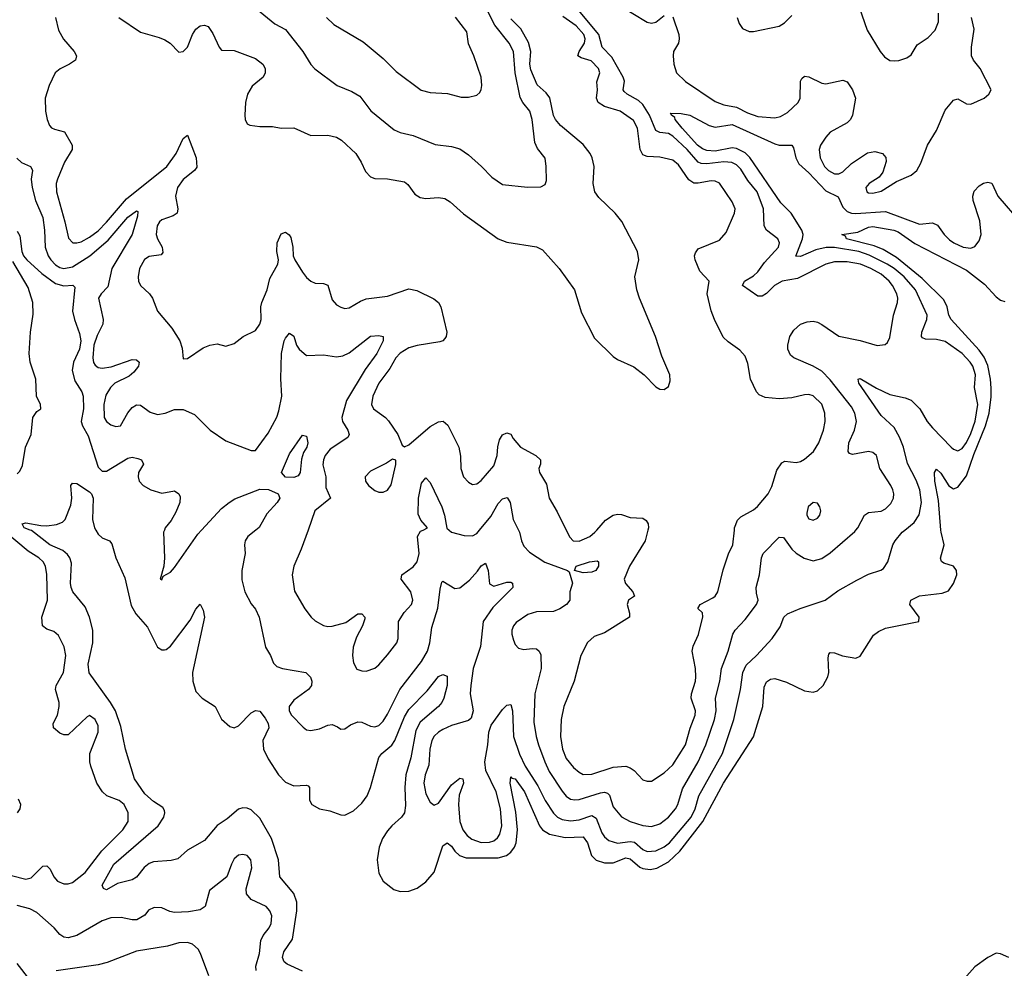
# Model space of a CAD drawing. Header units: inches. Extents: x 1678809 to 1859548, y 384609 to 522868.
# Tile 213 of 256: x 1751282 to 1755908, y 497940 to 502400. Entities that reach past the tile are written whole.
import ezdxf

# ---------------------------------------------------------------- set-up
doc = ezdxf.new("R2010")
doc.units = ezdxf.units.IN
doc.header["$MEASUREMENT"] = 0
doc.layers.add('B7459', color=7, linetype='Continuous')
doc.layers.add('B7550', color=7, linetype='Continuous')

msp = doc.modelspace()

# ---------------------------------------------------------------- linework, layer by layer
at = {"layer": 'B7459', "color": 5}
for points, elevation in [([(1751173.9, 498393.9), (1751310, 498358.3), (1751335.1, 498364.9), (1751390, 498419.5), (1751410, 498421.3), (1751425.3, 498405.3), (1751441.6, 498370), (1751458.9, 498350), (1751490, 498337.1), (1751510, 498337.4), (1751530, 498343.7), (1751590, 498390.9), (1751668.1, 498491.9), (1751766.6, 498590), (1751792, 498630), (1751791.9, 498670), (1751772.3, 498710), (1751750, 498728), (1751690.7, 498750.7), (1751671.1, 498770), (1751644.4, 498810), (1751616, 498890), (1751610.9, 498910), (1751611.9, 498950), (1751650.6, 499050), (1751650, 499079.3), (1751636.3, 499110), (1751610, 499127.7), (1751598.3, 499121.7), (1751510, 499037.6), (1751490, 499036.9), (1751470, 499045.1), (1751441.5, 499070), (1751439.3, 499090), (1751459.9, 499130), (1751467.6, 499170), (1751467.4, 499190), (1751450.6, 499250), (1751453, 499270), (1751487.1, 499330), (1751499.1, 499410), (1751491.3, 499451.3), (1751464.9, 499504.9), (1751442.8, 499522.8), (1751410, 499534), (1751389.7, 499550), (1751386.6, 499590), (1751412.9, 499670), (1751409.2, 499790.8), (1751403, 499830), (1751391.8, 499850), (1751371.2, 499870), (1751321.1, 499901.1), (1751214.9, 499990)], 340), ([(1752610, 497926.2), (1752539, 497959), (1752525.2, 497970), (1752516.4, 497990), (1752523.5, 498016.5), (1752563.3, 498076.7), (1752583.6, 498210), (1752584.5, 498250), (1752570, 498291.4), (1752504, 498370), (1752497.5, 498450), (1752465.6, 498550), (1752410, 498646.1), (1752370, 498684.5), (1752350, 498693), (1752330, 498694.4), (1752310, 498687.6), (1752257.3, 498642.7), (1752209.1, 498610.9), (1752150, 498540.3), (1752070, 498495.9), (1752025, 498455), (1751993.4, 498446.6), (1751910, 498439.6), (1751890, 498432.7), (1751866.1, 498413.9), (1751831.3, 498368.7), (1751810, 498355.2), (1751741.7, 498338.3), (1751690, 498308.7), (1751675.1, 498315.1), (1751669.8, 498330), (1751724.1, 498430), (1751932.9, 498610), (1751958.9, 498650), (1751964.5, 498670), (1751962.4, 498682.4), (1751955.2, 498695.2), (1751910, 498724.5), (1751870, 498760.2), (1751820.9, 498830), (1751779.4, 498970), (1751756.4, 499076.4), (1751732.5, 499150), (1751709.2, 499190), (1751608.4, 499328.4), (1751602.9, 499370), (1751625.2, 499470), (1751626, 499530), (1751610.4, 499590.4), (1751590, 499639.7), (1751532, 499710), (1751523.7, 499730), (1751520.6, 499750), (1751524.9, 499844.9), (1751516.8, 499870), (1751506, 499886), (1751484, 499904), (1751423.5, 499930), (1751337.8, 499997.8), (1751331.7, 500000)], 320), ([(1751639.2, 500000), (1751650, 499980.2), (1751670, 499963.8), (1751703.1, 499950), (1751715.3, 499935.3), (1751733.2, 499870), (1751775.6, 499775.6), (1751805.1, 499645.1), (1751826.9, 499606.9), (1751882.9, 499542.9), (1751928.8, 499450), (1751950, 499436.5), (1751962.5, 499437.5), (1751970, 499438.2), (1751990, 499454.7), (1752083.1, 499576.9), (1752110, 499628), (1752130, 499651.3), (1752143.9, 499623.9), (1752150.2, 499590), (1752093.8, 499330), (1752094.7, 499290), (1752110, 499240.7), (1752139.3, 499210), (1752200.7, 499170), (1752230, 499111.4), (1752270, 499076.3), (1752290, 499070.2), (1752310, 499079.3), (1752370, 499141.3), (1752390, 499151.6), (1752410, 499148.4), (1752435.9, 499115.9), (1752448.8, 499090), (1752452.8, 499070), (1752424.8, 499010), (1752428.1, 498970), (1752450, 498924.6), (1752498.4, 498850), (1752530, 498814.7), (1752570, 498796.9), (1752630, 498800.8), (1752637.5, 498797.5), (1752643.1, 498790), (1752642.8, 498730), (1752654.9, 498710), (1752690, 498690.2), (1752739.4, 498679.4), (1752790, 498660.7), (1752810, 498659.7), (1752850, 498679.5), (1752890, 498715.9), (1752913.7, 498750), (1752929.9, 498790), (1752970, 498930.2), (1752983.7, 498950), (1753030, 498988.8), (1753044, 499010), (1753090, 499121.6), (1753110, 499157.1), (1753196.1, 499243.9), (1753250, 499312), (1753270, 499321.6), (1753290, 499314), (1753290.8, 499270), (1753275.4, 499210), (1753265.4, 499190), (1753249.2, 499170), (1753163.1, 499096.9), (1753142.9, 499057.1), (1753119.7, 498930), (1753096.7, 498850), (1753091.5, 498790), (1753095.2, 498704.8), (1753089.2, 498670.8), (1753075, 498650), (1753030.1, 498610), (1753010, 498585.8), (1752987.2, 498550), (1752970.1, 498510), (1752961.5, 498450), (1752970, 498386.7), (1752990.2, 498350), (1753039.5, 498310), (1753070, 498300.2), (1753110, 498302.7), (1753150, 498316.6), (1753190, 498346.1), (1753228.5, 498391.5), (1753270, 498514.9), (1753290, 498529.2), (1753310, 498513.4), (1753326, 498490), (1753347.5, 498470), (1753379, 498459), (1753530, 498459), (1753569.1, 498470), (1753590, 498486.1), (1753606.7, 498510), (1753613.9, 498530), (1753621.2, 498590), (1753613.6, 498673.6), (1753586.9, 498810), (1753590, 498839.5), (1753594.2, 498834.2), (1753610, 498830.1), (1753654.3, 498770), (1753724.9, 498610), (1753738.5, 498590), (1753770.6, 498570.6), (1753845.4, 498554.6), (1753930, 498557.5), (1753949.2, 498530), (1753968.5, 498470), (1753990, 498448.3), (1754030, 498435.3), (1754070, 498435.9), (1754130, 498459.3), (1754150, 498454.3), (1754195.2, 498415.2), (1754210, 498408.8), (1754244.1, 498404.1), (1754275.6, 498410), (1754330, 498440.2), (1754384.1, 498490), (1754492.1, 498630), (1754589.1, 498810), (1754730, 499027.7), (1754773.4, 499170), (1754779.1, 499260.9), (1754790, 499287), (1754810, 499298.5), (1754830, 499302.4), (1754884.8, 499284.8), (1754970, 499243.6), (1755010, 499238.3), (1755030, 499244.6), (1755057.7, 499270), (1755079.3, 499310), (1755083.5, 499330), (1755080, 499400), (1755083.6, 499416.4), (1755090, 499423.8), (1755110, 499422.6), (1755148.4, 499408.4), (1755210, 499397.6), (1755230, 499407.7), (1755293.7, 499506.3), (1755317, 499523), (1755350, 499538.5), (1755506, 499570), (1755508.2, 499590), (1755464.7, 499650), (1755469.6, 499670), (1755509.3, 499690.7), (1755615.8, 499704.2), (1755646.1, 499713.9), (1755670, 499748.8), (1755684.8, 499790), (1755683.7, 499810), (1755670, 499829.8), (1755624.1, 499844.1), (1755612.7, 499852.7), (1755607.8, 499867.8), (1755625.4, 499930), (1755610.7, 499990.7), (1755610, 500000)], 320), ([(1751961.5, 500000), (1751957.6, 499990), (1751961.6, 499870), (1751958.8, 499830), (1751942, 499770), (1751950, 499766), (1751956.4, 499783.6), (1751990, 499802.8), (1752010, 499824), (1752119, 499981), (1752136.4, 500000)], 340), ([(1752391.9, 500000), (1752354.5, 499970), (1752341.7, 499950), (1752338.5, 499930), (1752341.6, 499890), (1752325.6, 499810), (1752325.7, 499765.7), (1752340.2, 499710), (1752370, 499653.4), (1752390, 499627.7), (1752406.3, 499590), (1752437, 499450), (1752460.4, 499410), (1752473.7, 499373.7), (1752490, 499359.3), (1752516, 499350), (1752626, 499330), (1752648.7, 499308.7), (1752654.4, 499290), (1752652.4, 499270), (1752639.5, 499250), (1752570, 499200.4), (1752548.1, 499170), (1752547.9, 499150), (1752559.5, 499130), (1752613.7, 499073.7), (1752630, 499060.4), (1752650, 499057.4), (1752690, 499065.2), (1752730, 499083.6), (1752750, 499085.7), (1752775.4, 499075.4), (1752790, 499064), (1752810, 499064.9), (1752835.5, 499084.5), (1752870, 499098.6), (1752890, 499097.3), (1752930, 499078.6), (1752950, 499074.4), (1752970, 499081.8), (1752990, 499102.4), (1753010, 499133.8), (1753068.7, 499250), (1753170, 499382.6), (1753197.5, 499430), (1753208.9, 499470), (1753217.8, 499542.2), (1753247.1, 499632.9), (1753257.4, 499722.6), (1753265.5, 499754.5), (1753270, 499760.5), (1753325.9, 499725.9), (1753350, 499729), (1753395.3, 499764.7), (1753433.6, 499806.4), (1753450, 499831.3), (1753470, 499844.4), (1753482.9, 499810), (1753490, 499748), (1753510, 499735.6), (1753570, 499755.8), (1753590, 499754.6), (1753598, 499750), (1753598.3, 499730), (1753504.4, 499635.6), (1753459.3, 499570), (1753446.6, 499453.4), (1753412.6, 499350), (1753401.3, 499270), (1753398.7, 499230), (1753412.3, 499150), (1753403.7, 499116.3), (1753390, 499105.1), (1753310, 499081.6), (1753270, 499062.4), (1753249.7, 499050.3), (1753230, 499030.7), (1753218.1, 499010), (1753208.5, 498970), (1753204.7, 498895.3), (1753187.4, 498850), (1753180.4, 498810), (1753190, 498760.5), (1753210, 498721.3), (1753230, 498707), (1753250, 498716), (1753310, 498801.7), (1753350, 498834), (1753364.7, 498830), (1753366.7, 498810), (1753346.1, 498753.9), (1753343.4, 498710), (1753349.2, 498630), (1753364.2, 498590), (1753384.6, 498564.6), (1753406.7, 498546.8), (1753450, 498530.8), (1753490, 498532.9), (1753510, 498539.4), (1753527.1, 498552.9), (1753537.4, 498570), (1753547.5, 498610), (1753541.5, 498690), (1753521.2, 498770), (1753472.2, 498870), (1753467.6, 498910), (1753481.8, 498990), (1753486.8, 499050), (1753497.3, 499082.7), (1753550, 499157.1), (1753570, 499176.9), (1753590, 499180.4), (1753597.3, 499150), (1753602.2, 499030), (1753630, 498946), (1753657.4, 498890), (1753716.9, 498796.9), (1753750, 498728.7), (1753789.4, 498669.4), (1753809.4, 498650), (1753830, 498639.6), (1753870, 498633.4), (1753910, 498638.3), (1753970, 498658.2), (1753990, 498645.2), (1754017.3, 498577.3), (1754030, 498557.5), (1754050, 498540.1), (1754090, 498528.7), (1754150, 498536.7), (1754170, 498533.2), (1754210, 498498.8), (1754230, 498489.6), (1754270, 498492.2), (1754310, 498510.6), (1754335.6, 498530), (1754436.1, 498650), (1754455.5, 498690), (1754473.3, 498750), (1754584.5, 498950), (1754637.5, 499110), (1754669, 499251), (1754679.2, 499330), (1754694.5, 499365.5), (1754743.4, 499410), (1754817.3, 499490), (1754854.3, 499545.7), (1754872.9, 499590), (1754890, 499606.4), (1754948.9, 499631.1), (1755065.6, 499670), (1755126.2, 499713.8), (1755215, 499765), (1755270, 499792.7), (1755327.9, 499812.1), (1755339.8, 499820.2), (1755360.9, 499850), (1755384.4, 499930), (1755395.3, 499950), (1755427.6, 499990), (1755439.9, 500000)], 340), ([(1752636.9, 500000), (1752604.8, 499910), (1752570.6, 499830), (1752562.7, 499790), (1752573.1, 499713.1), (1752620.9, 499630), (1752651.6, 499590), (1752670, 499573.8), (1752710, 499551.5), (1752730, 499546.5), (1752750, 499547.7), (1752814.1, 499565.9), (1752870, 499606.8), (1752890, 499606.8), (1752904, 499590), (1752902.8, 499582.8), (1752892.9, 499550), (1752863.8, 499496.2), (1752848.2, 499450), (1752845.4, 499410), (1752850, 499376), (1752866.3, 499346.3), (1752890, 499337.7), (1752910, 499337.3), (1752950, 499351.6), (1752970, 499367.2), (1753010, 499412.9), (1753053.1, 499470), (1753059.8, 499490), (1753061.7, 499570), (1753088.2, 499611.8), (1753123.5, 499650), (1753129.7, 499670), (1753120.4, 499710), (1753074.8, 499770), (1753078, 499790), (1753130, 499827.8), (1753149.4, 499850.6), (1753158.8, 499890), (1753151.7, 499970), (1753165.5, 499994.5), (1753176.9, 500000)], 360), ([(1753299.9, 500000), (1753311, 499991), (1753370, 499974.4), (1753410, 499973.6), (1753430, 499984), (1753443, 500000)], 360), ([(1753625.2, 500000), (1753630, 499990.5), (1753638.8, 499950), (1753650, 499924.2), (1753676.5, 499896.5), (1753749.7, 499849.7), (1753856, 499810), (1753863.4, 499803.4), (1753879.7, 499750), (1753866.3, 499710), (1753867.2, 499670), (1753851.7, 499650), (1753820.3, 499630), (1753790, 499617.7), (1753710, 499615.1), (1753670, 499603.9), (1753614.8, 499565.2), (1753601.5, 499550), (1753593.8, 499530), (1753593.6, 499510), (1753601.8, 499481.8), (1753610, 499462), (1753625.2, 499445.2), (1753650, 499438), (1753690, 499444), (1753710, 499441.7), (1753722.6, 499430), (1753730, 499414), (1753731.4, 499350), (1753702, 499230), (1753697.1, 499097.1), (1753707.8, 499030), (1753719.3, 498990), (1753748.5, 498910), (1753770, 498865.6), (1753830, 498772.9), (1753850, 498749.4), (1753870, 498735.5), (1753890, 498731.3), (1753910, 498733.4), (1754010, 498764.4), (1754030, 498767.5), (1754043.2, 498763.2), (1754053, 498753), (1754070, 498699), (1754110, 498652.1), (1754150.6, 498630.6), (1754210, 498611.5), (1754250, 498605.9), (1754290, 498619.5), (1754330, 498650.9), (1754363.9, 498690), (1754374.2, 498710), (1754396.7, 498783.3), (1754469, 498911), (1754505.3, 498990), (1754545.9, 499110), (1754554.3, 499150), (1754550.5, 499210), (1754571.6, 499290), (1754579, 499350), (1754610.5, 499430), (1754632.5, 499510), (1754643.5, 499530), (1754690, 499579), (1754744.2, 499650), (1754750.9, 499670), (1754743.2, 499703.2), (1754742.5, 499730), (1754758.5, 499790), (1754766.6, 499870), (1754775.1, 499890), (1754850, 499966), (1754870, 499964.6), (1754910.1, 499910), (1754930, 499892.1), (1754968.4, 499868.4), (1755010, 499855.9), (1755050, 499866), (1755090, 499893.8), (1755205.9, 499994.1), (1755211, 500000)], 360), ([(1754233.6, 500000), (1754220.9, 499950), (1754147.2, 499830), (1754122.2, 499770), (1754128.7, 499748.7), (1754162.4, 499710), (1754170.5, 499690), (1754143, 499670), (1754135.3, 499650), (1754146.7, 499610), (1754147.7, 499590), (1754030, 499517.7), (1753980.5, 499499.5), (1753949.1, 499470.9), (1753918.3, 499410), (1753887.7, 499290), (1753837.7, 499170), (1753825.3, 499110), (1753823.4, 499030), (1753832.8, 498970), (1753850, 498926), (1753883.4, 498883.4), (1753910, 498861.4), (1753930, 498851.6), (1753970, 498853.1), (1754070, 498886.1), (1754129.4, 498889.4), (1754150, 498882.8), (1754168.8, 498870), (1754210, 498825.7), (1754230, 498818.9), (1754250, 498820.3), (1754310, 498858.4), (1754350, 498895.6), (1754409.9, 498990.1), (1754431.9, 499068.1), (1754456, 499130), (1754456.9, 499150), (1754437.1, 499210), (1754438.2, 499230), (1754457.2, 499290), (1754459, 499310), (1754456.7, 499350), (1754441.2, 499430), (1754446, 499454), (1754471.2, 499508.8), (1754491.7, 499591.7), (1754490.6, 499610.6), (1754468.2, 499631.8), (1754478.4, 499650), (1754538.6, 499681.4), (1754549.8, 499690), (1754562.4, 499710), (1754586.4, 499813.6), (1754612, 499888), (1754632.3, 499930), (1754639.7, 500000)], 380), ([(1753849.8, 500000), (1753866.5, 499966.5), (1753882, 499950), (1753910, 499947.8), (1753960.4, 499970), (1753984.8, 499990), (1753993.5, 500000)], 380), ([(1751272, 498670), (1751284.5, 498690), (1751287, 498710), (1751275.6, 498735.6)], 360), ([(1752392.2, 497930), (1752392.1, 497950), (1752408.4, 498010), (1752414.6, 498070), (1752426.2, 498093.8), (1752454.8, 498130), (1752463.5, 498150), (1752466.3, 498186.3), (1752457.7, 498210), (1752439.6, 498230), (1752370, 498262.6), (1752348.2, 498290), (1752345.9, 498314.1), (1752371.9, 498411.9), (1752367.6, 498450), (1752350, 498469.6), (1752330, 498474.3), (1752310, 498471.2), (1752290, 498454), (1752276.4, 498430), (1752255.5, 498370), (1752173.8, 498306.2), (1752152.7, 498230), (1752130, 498215.1), (1752075.2, 498204.8), (1752010, 498201.4), (1751986.9, 498206.9), (1751950, 498224), (1751913.8, 498226.2), (1751887, 498213), (1751870.3, 498189.7), (1751832.3, 498167.7), (1751810, 498167.1), (1751758.2, 498178.2), (1751710, 498177.3), (1751670, 498162.5), (1751550, 498093.8), (1751510, 498082.8), (1751490, 498085.6), (1751470, 498099.2), (1751443.4, 498130), (1751361.7, 498201.7), (1751330, 498219.4), (1751270, 498235.1)], 340), ([(1752170, 497904.7), (1752132.1, 498010), (1752120.2, 498030), (1752093.6, 498053.6), (1752070, 498061.4), (1752030, 498059), (1751975.6, 498044.4), (1751830, 498020.6), (1751692.2, 497967.8), (1751650, 497955.9), (1751452.9, 497927.1)], 360), ([(1755930, 497989.9), (1755890, 498007.9), (1755870, 498010.3), (1755830, 497990.9), (1755770, 497946), (1755720.1, 497890)], 320), ([(1751330, 497885.1), (1751270, 497962.9)], 360)]:
    msp.add_lwpolyline(points, dxfattribs=dict(at, elevation=elevation))
at = {"layer": 'B7459', "color": 5, "elevation": 360}
msp.add_lwpolyline([(1753930, 499798.6), (1753888.7, 499810), (1753896.2, 499830), (1753959.5, 499850), (1753995.1, 499855.1), (1754002, 499850), (1754001.6, 499830), (1753988.8, 499810), (1753970, 499802.1)], close=True, dxfattribs=at)
at = {"layer": 'B7550', "color": 5}
for points, elevation in [([(1755211, 500000), (1755219.8, 500010), (1755251.6, 500070), (1755270, 500082.3), (1755330, 500089.4), (1755350, 500099.7), (1755375.1, 500124.9), (1755387.8, 500150), (1755388.9, 500170), (1755383.5, 500190), (1755375, 500210), (1755323.1, 500290), (1755307.3, 500350), (1755290, 500364.2), (1755270, 500369.7), (1755194.9, 500354.9), (1755180.7, 500360.7), (1755174, 500370), (1755177.4, 500410), (1755204.5, 500470), (1755214.2, 500510), (1755205.5, 500550), (1755190, 500578.8), (1755090, 500707.2), (1755050, 500747.4), (1755010, 500771.1), (1754919.6, 500810), (1754903.1, 500823.1), (1754890.7, 500850.7), (1754890.7, 500870), (1754900.8, 500910), (1754919.8, 500940.2), (1754950, 500967.6), (1754981.1, 500978.9), (1755010, 500981.8), (1755030, 500977.2), (1755050, 500966.2), (1755130, 500911.6), (1755231.5, 500891.5), (1755310, 500867.2), (1755348.2, 500871.8), (1755358.7, 500881.3), (1755370, 500906), (1755387.2, 501010), (1755406.9, 501070), (1755407.8, 501090), (1755402.8, 501110), (1755382.1, 501150), (1755367.5, 501170), (1755330, 501202.9), (1755280.7, 501230), (1755232, 501250), (1755170, 501261.9), (1755110, 501260.6), (1755070, 501250.9), (1754936.4, 501183.6), (1754864.6, 501170), (1754828.6, 501150), (1754790, 501112.2), (1754770, 501099.5), (1754750, 501099.1), (1754678, 501150), (1754687, 501170), (1754730, 501194.7), (1754750, 501214.1), (1754781.6, 501258.4), (1754846.9, 501330), (1754852.1, 501350), (1754844.2, 501370), (1754791, 501410), (1754780.3, 501430), (1754777.3, 501510), (1754746.6, 501590), (1754703.7, 501643.7), (1754670, 501697.5), (1754650, 501718), (1754627.5, 501727.5), (1754590.9, 501730.9), (1754510, 501721.5), (1754483, 501723), (1754469.2, 501729.2), (1754417.3, 501790), (1754350, 501852.1), (1754330, 501864.2), (1754289.9, 501869.9), (1754270, 501878.6), (1754241.2, 501950), (1754210, 502000.4), (1754190, 502020.1), (1754135.3, 502050), (1754121.9, 502061.9), (1754117.4, 502070), (1754123.5, 502110), (1754117.9, 502130), (1754063.8, 502223.8), (1754018.8, 502270), (1754002.2, 502330), (1753836.6, 502530)], 360), ([(1755215.8, 502490), (1755264.2, 502350), (1755324.6, 502250), (1755345.3, 502225.3), (1755370, 502208.4), (1755390, 502205.5), (1755412.1, 502207.9), (1755450, 502220.7), (1755470, 502234.8), (1755499.2, 502280.8), (1755550, 502315.2), (1755582.4, 502350), (1755598.9, 502390), (1755598.2, 502430)], 380), ([(1752394.4, 502450), (1752480.9, 502380.9), (1752530, 502353.6), (1752612.6, 502250), (1752649.3, 502189.3), (1752668.5, 502168.5), (1752773, 502090), (1752842.3, 502062.3), (1752880, 502040), (1752931, 501971), (1753042, 501882), (1753070, 501869), (1753130, 501855.9), (1753233.2, 501813.2), (1753310, 501803.9), (1753350, 501792.3), (1753390, 501764.5), (1753452.3, 501710), (1753499.6, 501659.6), (1753550, 501625.2), (1753667.7, 501612.3), (1753730, 501614), (1753750, 501624.7), (1753756.6, 501643.4), (1753755.4, 501710), (1753750, 501748.7), (1753714.6, 501794.5), (1753701.7, 501821.8), (1753689.2, 501930), (1753679.1, 501970), (1753646.1, 502010), (1753633.5, 502033.5), (1753609.5, 502150), (1753601.5, 502250), (1753581.3, 502290), (1753514.3, 502374.3), (1753475.8, 502450)], 440), ([(1754094.6, 502470), (1754230, 502387.5), (1754250, 502384), (1754270, 502387.3), (1754310, 502418.9)], 360), ([(1751450.1, 502410), (1751463.9, 502350), (1751487.3, 502307.3), (1751537.5, 502250), (1751548.1, 502230), (1751543.6, 502210), (1751515.6, 502190), (1751471.9, 502168.1), (1751449.3, 502150), (1751419.7, 502090), (1751401.5, 502030), (1751403.6, 501970), (1751411.6, 501930), (1751422.4, 501902.4), (1751431.5, 501891.5), (1751444.9, 501884.9), (1751492.3, 501872.3), (1751529.1, 501810), (1751528.3, 501790), (1751493, 501730), (1751459.2, 501650), (1751453.6, 501630), (1751454.7, 501590), (1751494.4, 501450), (1751511.7, 501371.7), (1751531.1, 501351.1), (1751550, 501350.2), (1751570, 501355.9), (1751610, 501377.1), (1751650, 501407.3), (1751690, 501447.2), (1751783.3, 501556.7), (1751973.7, 501710), (1752017.5, 501770), (1752050, 501841.3), (1752070, 501856.5), (1752110.9, 501750), (1752113.9, 501706.1), (1752103.7, 501690), (1752050, 501648.9), (1752023, 501610), (1752014, 501570), (1752025, 501510), (1752022, 501490), (1752002.6, 501477.4), (1751950, 501458.8), (1751938.9, 501450), (1751927.3, 501430), (1751923.3, 501390), (1751929.3, 501369.3), (1751951.3, 501330), (1751954.6, 501305.4), (1751946.2, 501293.8), (1751890, 501285.9), (1751867.9, 501272.1), (1751844.1, 501230), (1751838, 501190), (1751840.2, 501170), (1751849.5, 501149.5), (1751891.7, 501110), (1751905.7, 501090), (1751929.1, 501029.1), (1751996.4, 500950), (1752034.4, 500890), (1752045.2, 500854.8), (1752050, 500804.7), (1752070, 500806.8), (1752143.3, 500856.7), (1752175.3, 500870), (1752210, 500874.9), (1752250, 500864.9), (1752290, 500878), (1752332, 500910), (1752390, 500938.3), (1752410, 500968.9), (1752417, 500990), (1752414.6, 501050), (1752418.8, 501070), (1752445, 501130), (1752457.4, 501182.6), (1752494.3, 501250), (1752498.2, 501270), (1752489.3, 501310), (1752491.4, 501350), (1752510, 501392.2), (1752530, 501400.4), (1752547.9, 501387.9), (1752555.3, 501375.3), (1752565.3, 501330), (1752566.5, 501290), (1752574.3, 501270), (1752610, 501212.3), (1752630, 501186.9), (1752650.1, 501170.1), (1752670, 501161.1), (1752710, 501159.1), (1752730, 501152.2), (1752750, 501083), (1752770, 501058.4), (1752790, 501048.4), (1752810, 501042.4), (1752830, 501045.3), (1752883.4, 501076.6), (1752910, 501087.1), (1753010, 501099.3), (1753110, 501133.8), (1753147.1, 501127.1), (1753227.8, 501087.8), (1753249.1, 501070), (1753261.2, 501050), (1753288, 500930), (1753285.5, 500910), (1753279.3, 500900.7), (1753270.1, 500889.9), (1753255.3, 500884.7), (1753150, 500868.5), (1753110, 500857.4), (1753070, 500832.1), (1753049.6, 500810), (1753020.2, 500759.8), (1752968.8, 500690), (1752940.9, 500630), (1752934.7, 500590), (1752943.6, 500570), (1753000.4, 500530), (1753014.2, 500514.2), (1753058, 500450), (1753078.8, 500398.8), (1753090, 500390.8), (1753110, 500400.5), (1753210, 500487.5), (1753250, 500509.2), (1753271.7, 500511.7), (1753292.8, 500492.8), (1753345.4, 500390), (1753352.4, 500347.6), (1753354.6, 500290), (1753367.6, 500250), (1753390, 500224.9), (1753410, 500214.4), (1753430, 500217.1), (1753450, 500232.4), (1753510, 500302.6), (1753526, 500350), (1753528.2, 500391.8), (1753535.6, 500424.4), (1753550, 500447.2), (1753570, 500457.4), (1753575.8, 500455.8), (1753590, 500450.3), (1753600.7, 500430), (1753634.4, 500390), (1753707.2, 500350), (1753728.9, 500330), (1753728.9, 500310), (1753721.5, 500290), (1753723.6, 500270), (1753756.5, 500216.5), (1753768.9, 500150), (1753806.5, 500086.5), (1753849.8, 500000)], 380), ([(1751747.7, 502410), (1751850, 502341.5), (1751936.5, 502316.5), (1751964.2, 502304.2), (1751988.8, 502288.8), (1752030, 502247.3), (1752050, 502250.7), (1752069.7, 502270.3), (1752093.6, 502330), (1752110, 502355.6), (1752130, 502370.1), (1752150, 502373.4), (1752167.5, 502367.5), (1752190, 502335.2), (1752218.6, 502270), (1752230, 502255.6), (1752290, 502254.3), (1752390, 502217), (1752425, 502190), (1752435.2, 502170), (1752435.5, 502150), (1752426.2, 502130), (1752373.7, 502086.3), (1752353, 502050), (1752343.5, 502010), (1752340.2, 501950), (1752341.3, 501930), (1752350.4, 501910.4), (1752363.9, 501903.9), (1752410, 501896.9), (1752470, 501897.3), (1752510, 501890.2), (1752570, 501891.3), (1752650, 501854.6), (1752730, 501857.3), (1752770, 501847.3), (1752793.1, 501833.2), (1752860.9, 501770), (1752886.9, 501730), (1752906.3, 501686.3), (1752930, 501660.3), (1752950, 501652.9), (1753010, 501652.1), (1753090, 501637.2), (1753105.1, 501625.1), (1753138.9, 501578.9), (1753163.4, 501563.4), (1753190, 501559), (1753250, 501563.2), (1753279.5, 501559.5), (1753304, 501544), (1753366.4, 501486.4), (1753530, 501368.8), (1753570, 501354), (1753710, 501331.8), (1753737.5, 501317.5), (1753815.8, 501230), (1753889.1, 501130), (1753921.1, 501021.1), (1753982.8, 500902.8), (1754070, 500816.9), (1754090, 500802.7), (1754168.1, 500768.1), (1754216.3, 500730), (1754270, 500673.4), (1754290, 500662), (1754310, 500660.7), (1754330, 500674.8), (1754338.3, 500701.7), (1754336.4, 500730), (1754298.2, 500818.2), (1754268.7, 500910), (1754193.3, 501090), (1754180.9, 501130), (1754171.9, 501190), (1754191.2, 501270), (1754184, 501310), (1754110.9, 501450.9), (1754080.3, 501490), (1754003.6, 501563.6), (1753983.7, 501590), (1753976.1, 501630), (1753981.3, 501710), (1753971.4, 501750), (1753961.6, 501770), (1753930, 501813.1), (1753822.1, 501902.1), (1753798.8, 501930), (1753789.9, 501949.9), (1753772.3, 502032.3), (1753756.1, 502056.1), (1753712.7, 502092.7), (1753683.5, 502163.5), (1753679.2, 502190), (1753682.7, 502250), (1753672.9, 502292.9), (1753636.2, 502356.2), (1753590, 502403.4)], 420), ([(1752723.1, 502410), (1752757.2, 502377.2), (1752895.5, 502295.5), (1752990, 502217.7), (1753050, 502156.1), (1753168.5, 502068.5), (1753210, 502057.3), (1753292.5, 502052.5), (1753355.8, 502035.8), (1753390, 502034.9), (1753430, 502045.5), (1753443.3, 502056.7), (1753450, 502072), (1753453.3, 502090), (1753449.6, 502130), (1753415.1, 502230), (1753390, 502286), (1753382.6, 502342.6), (1753330, 502411.6)], 460), ([(1754639.7, 500000), (1754640.7, 500010), (1754653.8, 500046.2), (1754670, 500062.3), (1754730, 500095.6), (1754749.1, 500110.9), (1754799.1, 500170), (1754815.5, 500204.5), (1754839, 500281), (1754863.1, 500316.9), (1754876.6, 500323.4), (1754930, 500318.5), (1754950, 500322), (1754970, 500332.7), (1755011, 500369), (1755035.9, 500410), (1755058.2, 500470), (1755066.5, 500510), (1755064.7, 500550), (1755050, 500592.1), (1755010, 500630.7), (1754990, 500636.8), (1754970, 500635.7), (1754910, 500621.1), (1754850, 500617.6), (1754784, 500624), (1754756.5, 500636.5), (1754743.5, 500650), (1754715.3, 500710), (1754702.5, 500782.5), (1754690, 500818), (1754665.6, 500845.6), (1754610, 500885.4), (1754587.7, 500907.7), (1754545.7, 500990), (1754530.7, 501030.7), (1754512.3, 501110), (1754520.7, 501170), (1754476.8, 501216.8), (1754454.8, 501270), (1754452.7, 501290), (1754456.4, 501303.6), (1754470, 501322), (1754570, 501363.7), (1754601.3, 501398.7), (1754640.3, 501490), (1754643.1, 501510), (1754630, 501543.6), (1754570, 501631.4), (1754550, 501639.9), (1754530, 501641.9), (1754470, 501630.4), (1754450, 501631.6), (1754426, 501646), (1754377.3, 501717.3), (1754350, 501739.4), (1754290, 501753.8), (1754230, 501756.1), (1754210, 501763.9), (1754196.9, 501790), (1754184.5, 501890), (1754165.1, 501925.1), (1754102.5, 501970), (1754030, 501992), (1753999.9, 502010), (1753992.7, 502030), (1753995.9, 502070), (1753993, 502107), (1754008, 502150), (1754000.6, 502170), (1753966.2, 502206.2), (1753920, 502220), (1753904.5, 502230), (1753910.8, 502250), (1753934.8, 502290), (1753939.2, 502310), (1753931.9, 502330), (1753897.2, 502370), (1753834, 502414)], 380), ([(1754350, 502412.7), (1754378.8, 502330), (1754381.1, 502310), (1754376.5, 502290), (1754354.4, 502250), (1754352, 502230), (1754355.8, 502190), (1754367.8, 502150), (1754410, 502108.6), (1754550, 502014.6), (1754590, 501998.6), (1754650, 501988.7), (1754701.8, 501961.8), (1754750, 501944.1), (1754830, 501938.4), (1754856, 501944), (1754890, 501963.2), (1754938.9, 502010), (1754949, 502031), (1754949.8, 502110.2), (1754956.6, 502123.4), (1754970, 502134.6), (1754990, 502131.5), (1755050, 502101.5), (1755070, 502098.3), (1755150, 502114.9), (1755170, 502108), (1755194.3, 502070), (1755208.8, 502030), (1755195.2, 501950), (1755184.9, 501930), (1755170, 501914.2), (1755090, 501871), (1755070, 501846.6), (1755044.1, 501810), (1755037.4, 501790), (1755042.6, 501750), (1755063.6, 501710), (1755082.7, 501690), (1755110, 501675), (1755130, 501675.1), (1755150, 501684.5), (1755190, 501722.9), (1755265.8, 501774.2), (1755299.2, 501779.2), (1755336.3, 501770), (1755351.4, 501751.4), (1755352.8, 501732.8), (1755337.7, 501682.3), (1755320.2, 501659.8), (1755272.4, 501630), (1755256.9, 501610), (1755262, 501590), (1755270, 501585.4), (1755290, 501583.5), (1755330, 501593.8), (1755401.6, 501638.4), (1755470.9, 501669.1), (1755496.9, 501690), (1755515.2, 501724.8), (1755546.6, 501810), (1755590, 501879.1), (1755630, 501974.8), (1755670, 502020.7), (1755690, 502026.8), (1755730, 502004), (1755750, 502002), (1755813.2, 502030), (1755836, 502050), (1755846, 502070), (1755794.5, 502170), (1755762.7, 502210), (1755754.5, 502230), (1755753.6, 502270), (1755765.7, 502354.3), (1755753.2, 502410)], 360), ([(1754653.1, 502410), (1754661.5, 502381.5), (1754678.3, 502358.3), (1754710, 502343.8), (1754730, 502343.8), (1754850, 502369), (1754875.7, 502384.3), (1754910, 502419.5)], 380), ([(1755439.9, 500000), (1755484.1, 500035.9), (1755507.8, 500072.2), (1755519.1, 500130), (1755511.2, 500190), (1755494.6, 500234.6), (1755453, 500313), (1755434.2, 500390), (1755416.1, 500436.1), (1755390, 500482.4), (1755330, 500538), (1755223.9, 500690), (1755221.2, 500710), (1755230, 500712.9), (1755306.9, 500666.9), (1755370, 500637), (1755442.4, 500622.4), (1755470.1, 500610.1), (1755510.7, 500570.7), (1755545.8, 500510), (1755570, 500481.5), (1755658.5, 500390), (1755670, 500379.7), (1755690, 500373.2), (1755710, 500383.8), (1755730, 500411.3), (1755750, 500453.6), (1755771.4, 500511.4), (1755783.6, 500590), (1755767.5, 500670), (1755773.2, 500730), (1755760.4, 500770), (1755747.9, 500790), (1755710.5, 500830), (1755630, 500886.9), (1755590, 500896.5), (1755537.3, 500897.3), (1755523.6, 500903.6), (1755518.9, 500910), (1755519.8, 500930), (1755543.4, 500990), (1755545.5, 501010), (1755490.8, 501130), (1755437.1, 501190), (1755390, 501229.3), (1755356.9, 501250), (1755272.9, 501292.9), (1755223.9, 501310), (1755110, 501328.3), (1755071.7, 501328.3), (1755022.2, 501317.8), (1754950, 501286.7), (1754928, 501288), (1754959.7, 501370), (1754962.5, 501390), (1754957.1, 501410), (1754907, 501490), (1754858.3, 501538.3), (1754712.2, 501752.2), (1754690, 501773.5), (1754650, 501794.2), (1754630, 501796.9), (1754550, 501782), (1754510, 501783.9), (1754490, 501792), (1754466.7, 501810), (1754394.6, 501890), (1754362, 501930), (1754359.5, 501939.5), (1754344, 501950), (1754340.4, 501959.6), (1754390, 501959.3), (1754430, 501951.2), (1754521.7, 501901.7), (1754550, 501893.6), (1754630, 501906.5), (1754830, 501816.6), (1754850, 501810.1), (1754910, 501810.2), (1754917.1, 501797.1), (1754928, 501750), (1754941.9, 501721.9), (1754990, 501680.3), (1755070, 501595.3), (1755127.2, 501567.2), (1755150, 501518), (1755170, 501498.4), (1755190, 501490.1), (1755210, 501488.1), (1755350, 501498.5), (1755510, 501438.6), (1755570, 501445), (1755593.9, 501433.9), (1755625.6, 501390), (1755650, 501365.4), (1755670.3, 501350), (1755714, 501330), (1755750, 501326), (1755770, 501334), (1755790, 501360.4), (1755799.4, 501390), (1755793.6, 501453.6), (1755762, 501550), (1755760.5, 501570), (1755766.6, 501593.4), (1755790, 501618.8), (1755810, 501630.7), (1755830, 501636.3), (1755850, 501630.8), (1755878.3, 501570), (1755985, 501445)], 340), ([(1751267.9, 501747.9), (1751290, 501728.6), (1751332, 501710), (1751338.9, 501698.9), (1751341.6, 501690), (1751336, 501650), (1751339.8, 501610), (1751356.8, 501550), (1751390.1, 501470), (1751398.2, 501410), (1751401.5, 501330), (1751416, 501290), (1751428.1, 501270), (1751450, 501246.6), (1751470, 501235.1), (1751490, 501230.1), (1751530, 501237.3), (1751611, 501289), (1751697.6, 501362.4), (1751790, 501471.2), (1751830, 501500.3), (1751837.4, 501497.4), (1751835.4, 501475.4), (1751810.1, 501389.9), (1751714.8, 501230), (1751696.3, 501143.7), (1751664.4, 501110), (1751652.4, 501090), (1751674.8, 500990), (1751672.1, 500967.9), (1751645.2, 500914.8), (1751630.1, 500870), (1751625.3, 500810), (1751628.5, 500788.5), (1751635.8, 500775.8), (1751650, 500764.1), (1751670, 500762), (1751711.7, 500768.3), (1751810, 500802), (1751830, 500800.8), (1751843.1, 500790), (1751840.8, 500770), (1751818.1, 500741.9), (1751795.6, 500724.4), (1751729.6, 500690.4), (1751709.3, 500670.7), (1751686.3, 500633.7), (1751676.8, 500590), (1751678.5, 500530), (1751689.1, 500510), (1751710, 500494.5), (1751733.2, 500486.8), (1751754.8, 500490), (1751790, 500552), (1751810, 500576.4), (1751830, 500588.2), (1751850, 500588), (1751894.7, 500554.7), (1751930, 500543.6), (1751966, 500550), (1752010, 500566.2), (1752050, 500567.3), (1752102.7, 500542.7), (1752177.1, 500470), (1752250, 500419.3), (1752370, 500374.8), (1752390, 500374.8), (1752450, 500456.4), (1752490, 500530.4), (1752499.5, 500560.5), (1752513, 500630), (1752508.2, 500711.8), (1752512.4, 500830), (1752524.7, 500890), (1752530, 500902.8), (1752550, 500926), (1752570, 500911), (1752582, 500870), (1752595.6, 500850), (1752630, 500821.3), (1752710, 500824.1), (1752770, 500814.4), (1752800.9, 500819.1), (1752830, 500833.2), (1752930, 500911.2), (1752970, 500914.4), (1752990.4, 500910), (1752990.2, 500890), (1752959.5, 500830), (1752905.3, 500754.7), (1752816.8, 500610), (1752796.1, 500530), (1752799, 500510), (1752823.8, 500470), (1752829.3, 500450), (1752824, 500436), (1752740.3, 500379.7), (1752717.7, 500350), (1752708.9, 500330), (1752706.3, 500306.3), (1752719.5, 500250), (1752719.6, 500199.6), (1752742, 500150), (1752669, 500090), (1752636.9, 500000)], 360), ([(1755610, 500000), (1755598.7, 500138.7), (1755580.9, 500230), (1755580.4, 500270), (1755590, 500286.4), (1755610, 500267.6), (1755647.8, 500207.8), (1755670, 500193.4), (1755690, 500201.6), (1755730, 500254.5), (1755764.7, 500355.3), (1755820.1, 500490), (1755837.4, 500550), (1755847, 500627), (1755846.8, 500666.8), (1755843.6, 500710), (1755830, 500774.3), (1755812.7, 500812.7), (1755790, 500845.7), (1755657.9, 500990), (1755646.7, 501010), (1755639.5, 501050), (1755623.1, 501083.1), (1755522.8, 501182.8), (1755401.2, 501281.2), (1755339.5, 501319.5), (1755296.9, 501336.9), (1755166, 501370), (1755162, 501382), (1755144, 501390), (1755220, 501400), (1755270, 501423.5), (1755290, 501427.9), (1755388.7, 501410), (1755410, 501402.4), (1755487.2, 501347.2), (1755730, 501222.3), (1755815.7, 501155.7), (1755870, 501096.6), (1755890, 501081.7), (1755910, 501075.4)], 320), ([(1751270, 501406), (1751283, 501383), (1751291.7, 501310), (1751300.3, 501290), (1751316, 501270), (1751386.2, 501206.2), (1751450, 501160.1), (1751490, 501148.7), (1751532.1, 501152.1), (1751541.4, 501141.4), (1751530.1, 501030), (1751538.8, 500990), (1751563.6, 500923.6), (1751569.7, 500889.7), (1751563, 500850), (1751534.1, 500790), (1751528.4, 500750), (1751541.6, 500701.6), (1751574.4, 500650), (1751580.4, 500630), (1751581.6, 500570), (1751570.2, 500510), (1751576.5, 500490), (1751603.3, 500443.3), (1751650, 500295.5), (1751670, 500276.6), (1751690, 500276.6), (1751790, 500338.5), (1751810, 500342.7), (1751836.9, 500336.9), (1751854.4, 500330), (1751863.7, 500310), (1751840.3, 500270), (1751838.4, 500250), (1751843, 500230), (1751862, 500210), (1751897.3, 500190), (1751950, 500173.1), (1752010, 500183.8), (1752030, 500170.8), (1752036.1, 500156.1), (1752034.9, 500130), (1752015.7, 500084.3), (1751994.2, 500045.8), (1751965.3, 500010), (1751961.5, 500000)], 340), ([(1751270, 500264.9), (1751283.1, 500276.9), (1751295.7, 500304.3), (1751309.8, 500390.2), (1751335.1, 500450), (1751344, 500530), (1751363.2, 500556.8), (1751380.5, 500570), (1751379.8, 500590), (1751360.5, 500630), (1751357.5, 500710), (1751330.9, 500790), (1751326, 500830), (1751332.7, 500930), (1751345.2, 501014.8), (1751343.5, 501070), (1751321.3, 501141.3), (1751250, 501263.5)], 340), ([(1751331.7, 500000), (1751303.6, 500010), (1751294, 500030), (1751310, 500034.9), (1751380.8, 500020.8), (1751410, 500019.6), (1751454.1, 500025.9), (1751482.3, 500037.7), (1751495.1, 500050), (1751522.7, 500117.3), (1751526.6, 500150), (1751522.7, 500210), (1751530, 500221), (1751550, 500218.8), (1751610, 500180.3), (1751619.6, 500170), (1751626.7, 500150), (1751624.2, 500050), (1751633.7, 500010), (1751639.2, 500000)], 320), ([(1753176.9, 500000), (1753198, 500010), (1753166.9, 500046.9), (1753154.1, 500074.1), (1753155.3, 500150), (1753170, 500220.4), (1753190, 500246), (1753210, 500223.1), (1753264.8, 500110), (1753277.8, 500070), (1753289, 500009), (1753299.9, 500000)], 360), ([(1752136.4, 500000), (1752230, 500102), (1752265.4, 500130), (1752293.4, 500146.6), (1752410, 500192.2), (1752450.4, 500190.4), (1752495.9, 500170), (1752504.6, 500150), (1752491.3, 500130), (1752443, 500077), (1752407.5, 500012.5), (1752391.9, 500000)], 340), ([(1753443, 500000), (1753495.4, 500064.6), (1753530, 500124.7), (1753550, 500147.2), (1753573, 500153), (1753585.8, 500130), (1753600.2, 500050), (1753625.2, 500000)], 360), ([(1753993.5, 500000), (1754033.9, 500046.1), (1754070, 500070.2), (1754090, 500074.7), (1754110, 500072.7), (1754150, 500058.9), (1754210, 500056.5), (1754225.8, 500045.8), (1754235.2, 500030), (1754236.1, 500010), (1754233.6, 500000)], 380)]:
    msp.add_lwpolyline(points, dxfattribs=dict(at, elevation=elevation))
for points, elevation in [([(1752570, 500246.5), (1752530, 500248.5), (1752512.2, 500270), (1752550, 500358.7), (1752610, 500446.8), (1752630, 500441), (1752635.2, 500410), (1752631, 500390), (1752615.9, 500364.1), (1752606.1, 500333.9), (1752599.4, 500270), (1752590, 500255.6)], 340), ([(1753033.2, 500333.2), (1753005.3, 500314.7), (1752930, 500277.4), (1752905.3, 500250), (1752907.2, 500230), (1752920.4, 500210), (1752950, 500186.7), (1752970, 500178.4), (1752990, 500178.4), (1753010, 500188), (1753026.7, 500213.3), (1753049, 500309), (1753048.4, 500328.4)], 380), ([(1755010, 500129.4), (1754987.2, 500110), (1754979.5, 500079.5), (1754979.5, 500070), (1754990, 500053.4), (1755010, 500047), (1755030, 500055.5), (1755041.6, 500070), (1755045.6, 500090), (1755041.6, 500110), (1755030, 500126.6)], 380)]:
    msp.add_lwpolyline(points, close=True, dxfattribs=dict(at, elevation=elevation))

doc.saveas('drawing.dxf')
